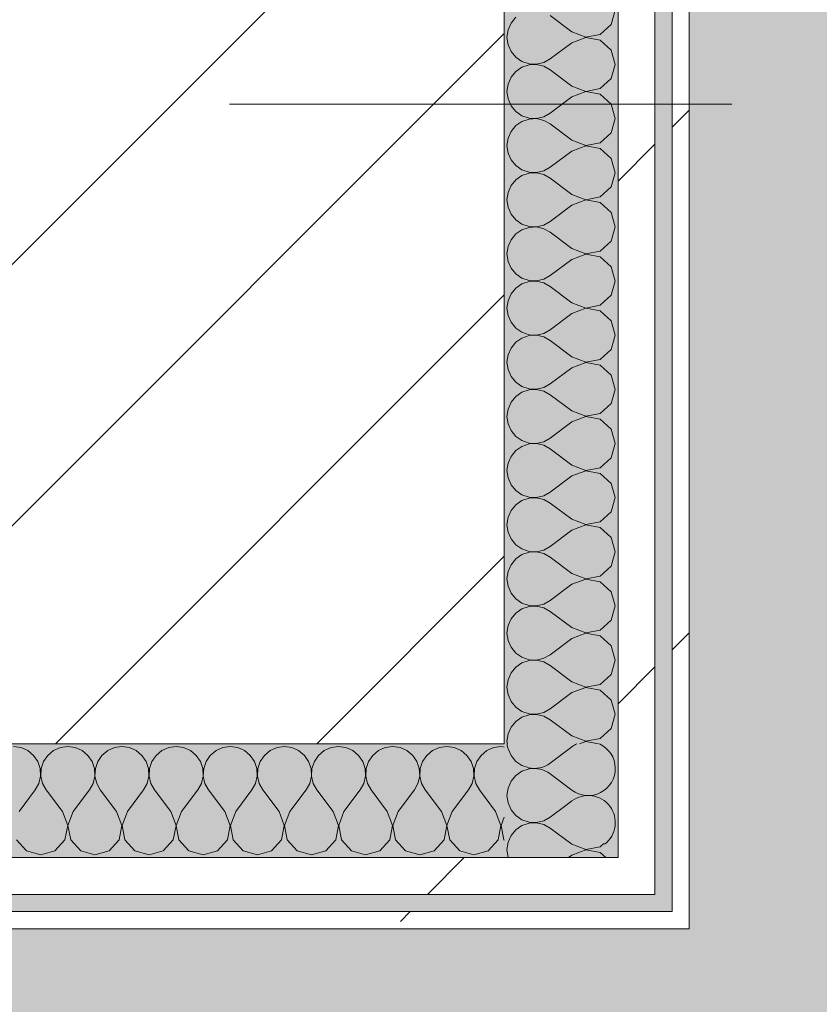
# Model space of a CAD drawing. Header units: millimetres. Extents: x -40968 to 13979, y -19284 to 4746.
# Tile 168 of 173: x -1788 to -1507, y -12531 to -12184. Entities that reach past the tile are written whole.
import ezdxf
from ezdxf.enums import TextEntityAlignment as Align

# ---------------------------------------------------------------- set-up
doc = ezdxf.new("R2010")
doc.units = ezdxf.units.MM
doc.header["$MEASUREMENT"] = 0
doc.linetypes.add('Wipeout_Contour', pattern=[1000, 0, -1000])
for name, color, linetype in [('10_ESTR_Pilars', 7, 'Continuous'), ('Nuevo_05_AUX_Treball', 7, 'Continuous'), ('Nuevo_08_E_Envans secs', 7, 'Continuous')]:
    doc.layers.add(name, color=color, linetype=linetype)
for name, color, linetype, lineweight in [('10_ESTR_Pilars_Pluma_Nº__20', 1, 'Continuous', 5), ('10_ESTR_Pilars_Pluma_Nº__28', 7, 'Continuous', 20), ('10_ESTR_Pilars_Pluma_Nº__42', 8, 'Continuous', 25), ('Nuevo_08_E_Envans secs_Pluma_Nº__1', 7, 'Continuous', 5), ('Nuevo_Sellos de Zona Archicad_Pluma_Nº__1', 7, 'Continuous', 5)]:
    doc.layers.add(name, color=color, linetype=linetype, lineweight=lineweight)
for name, color, linetype, lineweight, true_color in [('Nuevo_05_AUX_Treball_Pluma_Nº__3', 7, 'Continuous', 5, 0xa4a4a4), ('Nuevo_08_E_Envans secs_Pluma_Nº__102', 7, 'Continuous', 5, 0xcccccc), ('Nuevo_08_E_Envans secs_Pluma_Nº__171', 171, 'Continuous', 13, 0xaaaaff), ('Nuevo_08_E_Envans secs_Pluma_Nº__177', 7, 'Continuous', 15, 0xf7e046)]:
    doc.layers.add(name, color=color, linetype=linetype, lineweight=lineweight, true_color=true_color)
doc.styles.add('Estilo_Generado_1', font='txt')
pattern_1 = [(45, (0, 0), (-183.848, 183.848), [195, -65]), (45, (7e-14, 183.85), (-183.848, 183.848), [195, -65])]

# ---------------------------------------------------------------- blocks, each defined once
blk = doc.blocks.new('Planta 2_Passadís_5_1', base_point=(-1416.7, 3400.2))
at = {"layer": 'Nuevo_05_AUX_Treball', "linetype": 'Continuous', "lineweight": 0, "true_color": 0xe5e5e5}
blk.add_hatch(color=254, dxfattribs=at).paths.add_polyline_path([(-28277.4, 3863.45), (-28277.4, 2109.55), (-1619.32, 2109.55), (-1682.64, -12338.98), (-3637.99, -12338.98), (-3641.2, -17111.12), (363.89, -17130.66), (363.89, -11988.98), (6068.89, -11988.98), (6068.89, -9207.42), (358.89, -9207.42), (358.89, 2108.94), (7332.11, 2109.55), (7331.95, 3863.45)])
at = {"layer": 'Nuevo_05_AUX_Treball_Pluma_Nº__3', "color": 253, "linetype": 'Continuous', "lineweight": 5, "true_color": 0xa4a4a4, "flags": 128}
blk.add_lwpolyline([(-28277.4, 3863.45), (-28277.4, 2109.55), (-1619.32, 2109.55), (-1682.64, -12338.98), (-3637.99, -12338.98), (-3641.2, -17111.12), (363.89, -17130.66), (363.89, -11988.98), (6068.89, -11988.98), (6068.89, -9207.42), (358.89, -9207.42), (358.89, 2108.94), (7332.11, 2109.55), (7331.95, 3863.45)], close=True, dxfattribs=at)
at = {"layer": 'Nuevo_Sellos de Zona Archicad_Pluma_Nº__1', "color": 7, "lineweight": 5, "style": 'Estilo_Generado_1'}
for tag, p in [('ROOM_NAME', (-1416.7, 3342.05)), ('ROOM_NUMBER', (-1416.7, 3117.65)), ('ROOM_AREA', (-1416.7, 2890.28))]:
    blk.add_attdef(tag, text='', height=120, dxfattribs=at).set_placement(p, align=Align.TOP_LEFT)
blk = doc.blocks.new('*X378')
at = {"layer": 'Nuevo_08_E_Envans secs_Pluma_Nº__102', "color": 254, "linetype": 'Continuous', "lineweight": 5, "true_color": 0xcccccc}
for p, q in [((-1616.65, -12440.23), (-1616.58, -12440.7)), ((-1616.58, -12440.7), (-1615.52, -12443.1)), ((-1615.52, -12443.1), (-1613.84, -12445.13)), ((-1613.84, -12445.13), (-1611.68, -12446.61)), ((-1611.68, -12448.62), (-1613.84, -12450.11)), ((-1611.68, -12446.61), (-1609.53, -12447.34)), ((-1609.19, -12447.78), (-1611.68, -12448.62)), ((-1609.09, -12447.78), (-1609.19, -12447.78)), ((-1615.52, -12452.14), (-1616.58, -12454.54)), ((-1613.84, -12450.11), (-1615.52, -12452.14)), ((-1616.58, -12454.54), (-1616.94, -12457.14)), ((-1616.94, -12457.14), (-1616.58, -12459.75)), ((-1616.58, -12459.75), (-1615.52, -12462.15)), ((-1615.52, -12462.15), (-1613.84, -12464.17)), ((-1596.22, -12460.65), (-1601.7, -12464.76)), ((-1613.84, -12464.17), (-1611.68, -12465.66)), ((-1611.68, -12465.66), (-1609.19, -12466.5)), ((-1606.56, -12466.63), (-1604, -12466.03)), ((-1604, -12466.03), (-1601.7, -12464.76)), ((-1613.84, -12469.16), (-1615.52, -12471.18)), ((-1611.68, -12467.67), (-1613.84, -12469.16)), ((-1609.19, -12466.83), (-1611.68, -12467.67)), ((-1609.19, -12466.5), (-1606.56, -12466.63)), ((-1606.56, -12466.71), (-1609.19, -12466.83)), ((-1604, -12467.3), (-1606.56, -12466.71)), ((-1601.7, -12468.57), (-1604, -12467.3)), ((-1594.08, -12474.29), (-1601.7, -12468.57)), ((-1615.52, -12471.18), (-1616.58, -12473.59)), ((-1616.58, -12473.59), (-1616.94, -12476.19)), ((-1616.94, -12476.19), (-1616.58, -12478.79)), ((-1594.08, -12474.29), (-1589.23, -12476.15)), ((-1589.23, -12476.23), (-1594.08, -12478.1)), ((-1589.23, -12476.15), (-1584.11, -12475.19)), ((-1584.11, -12477.2), (-1589.23, -12476.23)), ((-1584.11, -12475.19), (-1582.84, -12474.03)), ((-1616.58, -12478.79), (-1616.5, -12478.98)), ((-1594.08, -12478.1), (-1595.26, -12478.98)), ((-1582.16, -12478.98), (-1584.11, -12477.2))]:
    blk.add_line(p, q, dxfattribs=at)
blk = doc.blocks.new('*X380')
at = {"layer": 'Nuevo_08_E_Envans secs_Pluma_Nº__102', "color": 254, "linetype": 'Continuous', "lineweight": 5, "true_color": 0xcccccc}
for p, q in [((-1594.08, -12440), (-1601.7, -12445.71)), ((-1594.08, -12455.24), (-1601.7, -12449.52)), ((-1594.08, -12459.05), (-1596.22, -12460.65))]:
    blk.add_line(p, q, dxfattribs=at)
for centre, start, end in [((-1607.42, -12438.1), 185.3062, 192.4806), ((-1588.37, -12447.62), 233.1301, 65.165), ((-1588.37, -12447.62), 114.835, 126.8699), ((-1607.42, -12438.1), 257.5194, 306.8699), ((-1607.42, -12457.14), 53.1301, 100.1798), ((-1588.37, -12466.67), 307.1776, 126.8699)]:
    blk.add_arc(centre, 9.52, start, end, dxfattribs=at)
blk = doc.blocks.new('*X381')
at = {"layer": 'Nuevo_08_E_Envans secs_Pluma_Nº__102', "color": 254, "linetype": 'Continuous', "lineweight": 5, "true_color": 0xcccccc}
for p, q in [((-1580.27, -12185.96), (-1578.85, -12180.95)), ((-1615.52, -12185.47), (-1616.58, -12187.87)), ((-1613.84, -12183.45), (-1615.52, -12185.47)), ((-1594.08, -12188.57), (-1601.7, -12182.86)), ((-1616.58, -12187.87), (-1616.94, -12190.48)), ((-1594.08, -12188.57), (-1589.23, -12190.44)), ((-1584.11, -12189.47), (-1580.27, -12185.96)), ((-1616.94, -12190.48), (-1616.58, -12193.08)), ((-1594.08, -12192.38), (-1601.7, -12198.1)), ((-1589.23, -12190.51), (-1594.08, -12192.38)), ((-1589.23, -12190.44), (-1584.11, -12189.47)), ((-1584.11, -12191.48), (-1589.23, -12190.51)), ((-1580.27, -12194.99), (-1584.11, -12191.48)), ((-1616.58, -12193.08), (-1615.52, -12195.48)), ((-1615.52, -12195.48), (-1613.84, -12197.51)), ((-1578.85, -12200), (-1580.27, -12194.99)), ((-1613.84, -12197.51), (-1611.68, -12198.99)), ((-1611.68, -12198.99), (-1609.19, -12199.83)), ((-1606.56, -12199.96), (-1604, -12199.37)), ((-1604, -12199.37), (-1601.7, -12198.1)), ((-1613.84, -12202.49), (-1615.52, -12204.52)), ((-1611.68, -12201.01), (-1613.84, -12202.49)), ((-1609.19, -12200.17), (-1611.68, -12201.01)), ((-1609.19, -12199.83), (-1606.56, -12199.96)), ((-1606.56, -12200.04), (-1609.19, -12200.17)), ((-1604, -12200.63), (-1606.56, -12200.04)), ((-1601.7, -12201.9), (-1604, -12200.63)), ((-1594.08, -12207.62), (-1601.7, -12201.9)), ((-1580.27, -12205.01), (-1578.85, -12200)), ((-1615.52, -12204.52), (-1616.58, -12206.92)), ((-1584.11, -12208.52), (-1580.27, -12205.01)), ((-1616.58, -12206.92), (-1616.94, -12209.52)), ((-1616.94, -12209.52), (-1616.58, -12212.13)), ((-1594.08, -12207.62), (-1589.23, -12209.49)), ((-1589.23, -12209.56), (-1594.08, -12211.43)), ((-1589.23, -12209.49), (-1584.11, -12208.52)), ((-1584.11, -12210.53), (-1589.23, -12209.56)), ((-1616.58, -12212.13), (-1615.52, -12214.53)), ((-1594.08, -12211.43), (-1601.7, -12217.14)), ((-1580.27, -12214.04), (-1584.11, -12210.53)), ((-1615.52, -12214.53), (-1613.84, -12216.55)), ((-1613.84, -12216.55), (-1611.68, -12218.04)), ((-1578.85, -12219.05), (-1580.27, -12214.04)), ((-1611.68, -12220.05), (-1613.84, -12221.54)), ((-1611.68, -12218.04), (-1609.19, -12218.88)), ((-1609.19, -12219.21), (-1611.68, -12220.05)), ((-1609.19, -12218.88), (-1606.56, -12219.01)), ((-1606.56, -12219.09), (-1609.19, -12219.21)), ((-1606.56, -12219.01), (-1604, -12218.41)), ((-1604, -12219.68), (-1606.56, -12219.09)), ((-1604, -12218.41), (-1601.7, -12217.14)), ((-1601.7, -12220.95), (-1604, -12219.68)), ((-1580.27, -12224.05), (-1578.85, -12219.05)), ((-1615.52, -12223.56), (-1616.58, -12225.97)), ((-1613.84, -12221.54), (-1615.52, -12223.56)), ((-1594.08, -12226.67), (-1601.7, -12220.95)), ((-1616.58, -12225.97), (-1616.94, -12228.57)), ((-1594.08, -12226.67), (-1589.23, -12228.53)), ((-1584.11, -12227.57), (-1580.27, -12224.05)), ((-1616.94, -12228.57), (-1616.58, -12231.17)), ((-1594.08, -12230.48), (-1601.7, -12236.19)), ((-1589.23, -12228.61), (-1594.08, -12230.48)), ((-1589.23, -12228.53), (-1584.11, -12227.57)), ((-1584.11, -12229.58), (-1589.23, -12228.61)), ((-1580.27, -12233.09), (-1584.11, -12229.58)), ((-1616.58, -12231.17), (-1615.52, -12233.58)), ((-1615.52, -12233.58), (-1613.84, -12235.6)), ((-1578.85, -12238.1), (-1580.27, -12233.09)), ((-1613.84, -12235.6), (-1611.68, -12237.09)), ((-1611.68, -12237.09), (-1609.19, -12237.93)), ((-1606.56, -12238.06), (-1604, -12237.46)), ((-1604, -12237.46), (-1601.7, -12236.19)), ((-1613.84, -12240.59), (-1615.52, -12242.61)), ((-1611.68, -12239.1), (-1613.84, -12240.59)), ((-1609.19, -12238.26), (-1611.68, -12239.1)), ((-1609.19, -12237.93), (-1606.56, -12238.06)), ((-1606.56, -12238.13), (-1609.19, -12238.26)), ((-1604, -12238.73), (-1606.56, -12238.13)), ((-1601.7, -12240), (-1604, -12238.73)), ((-1594.08, -12245.71), (-1601.7, -12240)), ((-1580.27, -12243.1), (-1578.85, -12238.1)), ((-1615.52, -12242.61), (-1616.58, -12245.02)), ((-1584.11, -12246.61), (-1580.27, -12243.1)), ((-1616.58, -12245.02), (-1616.94, -12247.62)), ((-1616.94, -12247.62), (-1616.58, -12250.22)), ((-1594.08, -12245.71), (-1589.23, -12247.58)), ((-1589.23, -12247.66), (-1594.08, -12249.52)), ((-1589.23, -12247.58), (-1584.11, -12246.61)), ((-1584.11, -12248.62), (-1589.23, -12247.66)), ((-1616.58, -12250.22), (-1615.52, -12252.63)), ((-1594.08, -12249.52), (-1601.7, -12255.24)), ((-1580.27, -12252.14), (-1584.11, -12248.62)), ((-1615.52, -12252.63), (-1613.84, -12254.65)), ((-1613.84, -12254.65), (-1611.68, -12256.14)), ((-1578.85, -12257.14), (-1580.27, -12252.14)), ((-1611.68, -12258.15), (-1613.84, -12259.64)), ((-1611.68, -12256.14), (-1609.19, -12256.98)), ((-1609.19, -12257.31), (-1611.68, -12258.15)), ((-1609.19, -12256.98), (-1606.56, -12257.1)), ((-1606.56, -12257.18), (-1609.19, -12257.31)), ((-1606.56, -12257.1), (-1604, -12256.51)), ((-1604, -12257.78), (-1606.56, -12257.18)), ((-1604, -12256.51), (-1601.7, -12255.24)), ((-1601.7, -12259.05), (-1604, -12257.78)), ((-1580.27, -12262.15), (-1578.85, -12257.14)), ((-1615.52, -12261.66), (-1616.58, -12264.06)), ((-1613.84, -12259.64), (-1615.52, -12261.66)), ((-1594.08, -12264.76), (-1601.7, -12259.05)), ((-1616.58, -12264.06), (-1616.94, -12266.67)), ((-1594.08, -12264.76), (-1589.23, -12266.63)), ((-1584.11, -12265.66), (-1580.27, -12262.15)), ((-1616.94, -12266.67), (-1616.58, -12269.27)), ((-1594.08, -12268.57), (-1601.7, -12274.29)), ((-1589.23, -12266.71), (-1594.08, -12268.57)), ((-1589.23, -12266.63), (-1584.11, -12265.66)), ((-1584.11, -12267.67), (-1589.23, -12266.71)), ((-1580.27, -12271.18), (-1584.11, -12267.67)), ((-1616.58, -12269.27), (-1615.52, -12271.67)), ((-1615.52, -12271.67), (-1613.84, -12273.7)), ((-1578.85, -12276.19), (-1580.27, -12271.18)), ((-1613.84, -12273.7), (-1611.68, -12275.19)), ((-1611.68, -12275.19), (-1609.19, -12276.02)), ((-1606.56, -12276.15), (-1604, -12275.56)), ((-1604, -12275.56), (-1601.7, -12274.29)), ((-1613.84, -12278.68), (-1615.52, -12280.71)), ((-1611.68, -12277.2), (-1613.84, -12278.68)), ((-1609.19, -12276.36), (-1611.68, -12277.2)), ((-1609.19, -12276.02), (-1606.56, -12276.15)), ((-1606.56, -12276.23), (-1609.19, -12276.36)), ((-1604, -12276.82), (-1606.56, -12276.23)), ((-1601.7, -12278.1), (-1604, -12276.82)), ((-1594.08, -12283.81), (-1601.7, -12278.1)), ((-1580.27, -12281.2), (-1578.85, -12276.19)), ((-1615.52, -12280.71), (-1616.58, -12283.11)), ((-1584.11, -12284.71), (-1580.27, -12281.2)), ((-1616.58, -12283.11), (-1616.94, -12285.71)), ((-1616.94, -12285.71), (-1616.58, -12288.32)), ((-1594.08, -12283.81), (-1589.23, -12285.68)), ((-1589.23, -12285.75), (-1594.08, -12287.62)), ((-1589.23, -12285.68), (-1584.11, -12284.71)), ((-1584.11, -12286.72), (-1589.23, -12285.75)), ((-1616.58, -12288.32), (-1615.52, -12290.72)), ((-1594.08, -12287.62), (-1601.7, -12293.33)), ((-1580.27, -12290.23), (-1584.11, -12286.72)), ((-1615.52, -12290.72), (-1613.84, -12292.74)), ((-1613.84, -12292.74), (-1611.68, -12294.23)), ((-1578.85, -12295.24), (-1580.27, -12290.23)), ((-1611.68, -12296.24), (-1613.84, -12297.73)), ((-1611.68, -12294.23), (-1609.19, -12295.07)), ((-1609.19, -12295.4), (-1611.68, -12296.24)), ((-1609.19, -12295.07), (-1606.56, -12295.2)), ((-1606.56, -12295.28), (-1609.19, -12295.4)), ((-1606.56, -12295.2), (-1604, -12294.6)), ((-1604, -12295.87), (-1606.56, -12295.28)), ((-1604, -12294.6), (-1601.7, -12293.33)), ((-1601.7, -12297.14), (-1604, -12295.87)), ((-1580.27, -12300.25), (-1578.85, -12295.24)), ((-1615.52, -12299.75), (-1616.58, -12302.16)), ((-1613.84, -12297.73), (-1615.52, -12299.75)), ((-1594.08, -12302.86), (-1601.7, -12297.14)), ((-1616.58, -12302.16), (-1616.94, -12304.76)), ((-1594.08, -12302.86), (-1589.23, -12304.72)), ((-1584.11, -12303.76), (-1580.27, -12300.25)), ((-1616.94, -12304.76), (-1616.58, -12307.36)), ((-1594.08, -12306.67), (-1601.7, -12312.38)), ((-1589.23, -12304.8), (-1594.08, -12306.67)), ((-1589.23, -12304.72), (-1584.11, -12303.76)), ((-1584.11, -12305.77), (-1589.23, -12304.8)), ((-1580.27, -12309.28), (-1584.11, -12305.77)), ((-1616.58, -12307.36), (-1615.52, -12309.77)), ((-1615.52, -12309.77), (-1613.84, -12311.79)), ((-1578.85, -12314.29), (-1580.27, -12309.28)), ((-1613.84, -12311.79), (-1611.68, -12313.28)), ((-1611.68, -12313.28), (-1609.19, -12314.12)), ((-1606.56, -12314.25), (-1604, -12313.65)), ((-1604, -12313.65), (-1601.7, -12312.38)), ((-1613.84, -12316.78), (-1615.52, -12318.8)), ((-1611.68, -12315.29), (-1613.84, -12316.78)), ((-1609.19, -12314.45), (-1611.68, -12315.29)), ((-1609.19, -12314.12), (-1606.56, -12314.25)), ((-1606.56, -12314.32), (-1609.19, -12314.45)), ((-1604, -12314.92), (-1606.56, -12314.32)), ((-1601.7, -12316.19), (-1604, -12314.92)), ((-1594.08, -12321.9), (-1601.7, -12316.19)), ((-1580.27, -12319.29), (-1578.85, -12314.29)), ((-1615.52, -12318.8), (-1616.58, -12321.21)), ((-1584.11, -12322.8), (-1580.27, -12319.29)), ((-1616.58, -12321.21), (-1616.94, -12323.81)), ((-1616.94, -12323.81), (-1616.58, -12326.41)), ((-1594.08, -12321.9), (-1589.23, -12323.77)), ((-1589.23, -12323.85), (-1594.08, -12325.71)), ((-1589.23, -12323.77), (-1584.11, -12322.8)), ((-1584.11, -12324.81), (-1589.23, -12323.85)), ((-1616.58, -12326.41), (-1615.52, -12328.82)), ((-1594.08, -12325.71), (-1601.7, -12331.43)), ((-1580.27, -12328.33), (-1584.11, -12324.81)), ((-1615.52, -12328.82), (-1613.84, -12330.84)), ((-1613.84, -12330.84), (-1611.68, -12332.33)), ((-1578.85, -12333.33), (-1580.27, -12328.33)), ((-1611.68, -12334.34), (-1613.84, -12335.83)), ((-1611.68, -12332.33), (-1609.19, -12333.17)), ((-1609.19, -12333.5), (-1611.68, -12334.34)), ((-1609.19, -12333.17), (-1606.56, -12333.29)), ((-1606.56, -12333.37), (-1609.19, -12333.5)), ((-1606.56, -12333.29), (-1604, -12332.7)), ((-1604, -12333.97), (-1606.56, -12333.37)), ((-1604, -12332.7), (-1601.7, -12331.43)), ((-1601.7, -12335.24), (-1604, -12333.97)), ((-1580.27, -12338.34), (-1578.85, -12333.33)), ((-1615.52, -12337.85), (-1616.58, -12340.25)), ((-1613.84, -12335.83), (-1615.52, -12337.85)), ((-1594.08, -12340.95), (-1601.7, -12335.24)), ((-1616.58, -12340.25), (-1616.94, -12342.86)), ((-1594.08, -12340.95), (-1589.23, -12342.82)), ((-1584.11, -12341.85), (-1580.27, -12338.34)), ((-1616.94, -12342.86), (-1616.58, -12345.46)), ((-1594.08, -12344.76), (-1601.7, -12350.48)), ((-1589.23, -12342.9), (-1594.08, -12344.76)), ((-1589.23, -12342.82), (-1584.11, -12341.85)), ((-1584.11, -12343.86), (-1589.23, -12342.9)), ((-1580.27, -12347.37), (-1584.11, -12343.86)), ((-1616.58, -12345.46), (-1615.52, -12347.86)), ((-1615.52, -12347.86), (-1613.84, -12349.89)), ((-1578.85, -12352.38), (-1580.27, -12347.37)), ((-1613.84, -12349.89), (-1611.68, -12351.38)), ((-1611.68, -12351.38), (-1609.19, -12352.22)), ((-1606.56, -12352.34), (-1604, -12351.75)), ((-1604, -12351.75), (-1601.7, -12350.48)), ((-1613.84, -12354.87), (-1615.52, -12356.9)), ((-1611.68, -12353.39), (-1613.84, -12354.87)), ((-1609.19, -12352.55), (-1611.68, -12353.39)), ((-1609.19, -12352.22), (-1606.56, -12352.34)), ((-1606.56, -12352.42), (-1609.19, -12352.55)), ((-1604, -12353.01), (-1606.56, -12352.42)), ((-1601.7, -12354.29), (-1604, -12353.01)), ((-1594.08, -12360), (-1601.7, -12354.29)), ((-1580.27, -12357.39), (-1578.85, -12352.38)), ((-1615.52, -12356.9), (-1616.58, -12359.3)), ((-1584.11, -12360.9), (-1580.27, -12357.39)), ((-1616.58, -12359.3), (-1616.94, -12361.9)), ((-1616.94, -12361.9), (-1616.58, -12364.51)), ((-1594.08, -12360), (-1589.23, -12361.87)), ((-1589.23, -12361.94), (-1594.08, -12363.81)), ((-1589.23, -12361.87), (-1584.11, -12360.9)), ((-1584.11, -12362.91), (-1589.23, -12361.94)), ((-1616.58, -12364.51), (-1615.52, -12366.91)), ((-1594.08, -12363.81), (-1601.7, -12369.52)), ((-1580.27, -12366.42), (-1584.11, -12362.91)), ((-1615.52, -12366.91), (-1613.84, -12368.94)), ((-1613.84, -12368.94), (-1611.68, -12370.42)), ((-1578.85, -12371.43), (-1580.27, -12366.42)), ((-1611.68, -12372.43), (-1613.84, -12373.92)), ((-1611.68, -12370.42), (-1609.19, -12371.26)), ((-1609.19, -12371.59), (-1611.68, -12372.43)), ((-1609.19, -12371.26), (-1606.56, -12371.39)), ((-1606.56, -12371.47), (-1609.19, -12371.59)), ((-1606.56, -12371.39), (-1604, -12370.8)), ((-1604, -12372.06), (-1606.56, -12371.47)), ((-1604, -12370.8), (-1601.7, -12369.52)), ((-1601.7, -12373.33), (-1604, -12372.06)), ((-1580.27, -12376.44), (-1578.85, -12371.43)), ((-1615.52, -12375.95), (-1616.58, -12378.35)), ((-1613.84, -12373.92), (-1615.52, -12375.95)), ((-1594.08, -12379.05), (-1601.7, -12373.33)), ((-1616.58, -12378.35), (-1616.94, -12380.95)), ((-1594.08, -12379.05), (-1589.23, -12380.91)), ((-1584.11, -12379.95), (-1580.27, -12376.44)), ((-1616.94, -12380.95), (-1616.58, -12383.55)), ((-1594.08, -12382.86), (-1601.7, -12388.57)), ((-1589.23, -12380.99), (-1594.08, -12382.86)), ((-1589.23, -12380.91), (-1584.11, -12379.95)), ((-1584.11, -12381.96), (-1589.23, -12380.99)), ((-1580.27, -12385.47), (-1584.11, -12381.96)), ((-1616.58, -12383.55), (-1615.52, -12385.96)), ((-1615.52, -12385.96), (-1613.84, -12387.98)), ((-1578.85, -12390.48), (-1580.27, -12385.47)), ((-1613.84, -12387.98), (-1611.68, -12389.47)), ((-1611.68, -12389.47), (-1609.19, -12390.31)), ((-1606.56, -12390.44), (-1604, -12389.84)), ((-1604, -12389.84), (-1601.7, -12388.57)), ((-1613.84, -12392.97), (-1615.52, -12394.99)), ((-1611.68, -12391.48), (-1613.84, -12392.97)), ((-1609.19, -12390.64), (-1611.68, -12391.48)), ((-1609.19, -12390.31), (-1606.56, -12390.44)), ((-1606.56, -12390.51), (-1609.19, -12390.64)), ((-1604, -12391.11), (-1606.56, -12390.51)), ((-1601.7, -12392.38), (-1604, -12391.11)), ((-1594.08, -12398.1), (-1601.7, -12392.38)), ((-1580.27, -12395.48), (-1578.85, -12390.48)), ((-1615.52, -12394.99), (-1616.58, -12397.4)), ((-1584.11, -12398.99), (-1580.27, -12395.48)), ((-1616.58, -12397.4), (-1616.94, -12400)), ((-1616.94, -12400), (-1616.58, -12402.6)), ((-1594.08, -12398.1), (-1589.23, -12399.96)), ((-1589.23, -12400.04), (-1594.08, -12401.9)), ((-1589.23, -12399.96), (-1584.11, -12398.99)), ((-1584.11, -12401.01), (-1589.23, -12400.04)), ((-1616.58, -12402.6), (-1615.52, -12405.01)), ((-1594.08, -12401.9), (-1601.7, -12407.62)), ((-1580.27, -12404.52), (-1584.11, -12401.01)), ((-1615.52, -12405.01), (-1613.84, -12407.03)), ((-1613.84, -12407.03), (-1611.68, -12408.52)), ((-1578.85, -12409.52), (-1580.27, -12404.52)), ((-1611.68, -12410.53), (-1613.84, -12412.02)), ((-1611.68, -12408.52), (-1609.19, -12409.36)), ((-1609.19, -12409.69), (-1611.68, -12410.53)), ((-1609.19, -12409.36), (-1606.56, -12409.49)), ((-1606.56, -12409.56), (-1609.19, -12409.69)), ((-1606.56, -12409.49), (-1604, -12408.89)), ((-1604, -12410.16), (-1606.56, -12409.56)), ((-1604, -12408.89), (-1601.7, -12407.62)), ((-1601.7, -12411.43), (-1604, -12410.16)), ((-1580.27, -12414.53), (-1578.85, -12409.52)), ((-1615.52, -12414.04), (-1616.58, -12416.45)), ((-1613.84, -12412.02), (-1615.52, -12414.04)), ((-1594.08, -12417.14), (-1601.7, -12411.43)), ((-1616.58, -12416.45), (-1616.94, -12419.05)), ((-1594.08, -12417.14), (-1589.23, -12419.01)), ((-1584.11, -12418.04), (-1580.27, -12414.53)), ((-1616.94, -12419.05), (-1616.58, -12421.65)), ((-1594.08, -12420.95), (-1601.7, -12426.67)), ((-1589.23, -12419.09), (-1594.08, -12420.95)), ((-1589.23, -12419.01), (-1584.11, -12418.04)), ((-1584.11, -12420.05), (-1589.23, -12419.09)), ((-1580.27, -12423.56), (-1584.11, -12420.05)), ((-1616.58, -12421.65), (-1615.52, -12424.05)), ((-1615.52, -12424.05), (-1613.84, -12426.08)), ((-1578.85, -12428.57), (-1580.27, -12423.56)), ((-1613.84, -12426.08), (-1611.68, -12427.57)), ((-1611.68, -12427.57), (-1609.19, -12428.41)), ((-1606.56, -12428.53), (-1604, -12427.94)), ((-1604, -12427.94), (-1601.7, -12426.67)), ((-1613.84, -12431.06), (-1615.52, -12433.09)), ((-1611.68, -12429.58), (-1613.84, -12431.06)), ((-1609.19, -12428.74), (-1611.68, -12429.58)), ((-1609.19, -12428.41), (-1606.56, -12428.53)), ((-1606.56, -12428.61), (-1609.19, -12428.74)), ((-1604, -12429.2), (-1606.56, -12428.61)), ((-1601.7, -12430.48), (-1604, -12429.2)), ((-1594.08, -12436.19), (-1601.7, -12430.48)), ((-1580.27, -12433.58), (-1578.85, -12428.57)), ((-1615.52, -12433.09), (-1616.58, -12435.49)), ((-1584.11, -12437.09), (-1580.27, -12433.58)), ((-1616.58, -12435.49), (-1616.94, -12438.1)), ((-1616.94, -12438.1), (-1616.82, -12438.98)), ((-1594.08, -12436.19), (-1589.23, -12438.06)), ((-1589.23, -12438.13), (-1591.42, -12438.98)), ((-1589.23, -12438.06), (-1584.11, -12437.09)), ((-1584.77, -12438.98), (-1589.23, -12438.13))]:
    blk.add_line(p, q, dxfattribs=at)
blk = doc.blocks.new('Muro_124_1', base_point=(-1552.89, -12503.98))
at = {"layer": 'Nuevo_08_E_Envans secs', "color": 7, "lineweight": 20}
blk.add_blockref('*X378', (0, 0), dxfattribs=at)
at = {"color": 254, "linetype": 'Wipeout_Contour', "lineweight": 0, "ltscale": 37759.620685}
blk.add_wipeout([(-1577.89, -12491.98), (-1564.89, -12491.98), (-1577.89, -12478.98)], dxfattribs=at).dxf.layer = 'Nuevo_08_E_Envans secs'
at = {"color": 254, "linetype": 'Wipeout_Contour', "lineweight": 0, "ltscale": 37796.069009}
blk.add_wipeout([(-1558.89, -12503.98), (-1552.89, -12503.98), (-1558.89, -12497.98)], dxfattribs=at).dxf.layer = 'Nuevo_08_E_Envans secs'
at = {"layer": 'Nuevo_08_E_Envans secs_Pluma_Nº__171', "linetype": 'Continuous', "lineweight": 13, "true_color": 0xaaaaff}
h = blk.add_hatch(dxfattribs=at)
h.set_pattern_fill('Panellat_HPL_0001', color=161, style=0, pattern_type=2)
h.set_pattern_definition(pattern_1)
h.paths.add_polyline_path([(-1558.89, -12503.98), (-1552.89, -12503.98), (-1558.89, -12497.98)])
at = {"layer": 'Nuevo_08_E_Envans secs_Pluma_Nº__177', "linetype": 'Continuous', "lineweight": 15, "true_color": 0xf7e046}
h = blk.add_hatch(dxfattribs=at)
h.set_pattern_fill('Panellat_HPL_0001', color=53, style=0, pattern_type=2)
h.set_pattern_definition(pattern_1)
h.paths.add_polyline_path([(-1577.89, -12491.98), (-1564.89, -12491.98), (-1577.89, -12478.98)])
at = {"color": 254, "linetype": 'Wipeout_Contour', "lineweight": 0, "ltscale": 37744.231797}
blk.add_wipeout([(-1577.89, -12478.98), (-1564.89, -12491.98), (-1564.89, -12478.98)], dxfattribs=at).dxf.layer = 'Nuevo_08_E_Envans secs'
at = {"color": 254, "linetype": 'Wipeout_Contour', "lineweight": 0, "ltscale": 37788.50506}
blk.add_wipeout([(-1552.89, -12497.98), (-1558.89, -12497.98), (-1552.89, -12503.98)], dxfattribs=at).dxf.layer = 'Nuevo_08_E_Envans secs'
at = {"layer": 'Nuevo_08_E_Envans secs_Pluma_Nº__171', "linetype": 'Continuous', "lineweight": 13, "true_color": 0xaaaaff}
h = blk.add_hatch(dxfattribs=at)
h.set_pattern_fill('Panellat_HPL_0001', color=161, style=0, pattern_type=2)
h.set_pattern_definition(pattern_1)
h.paths.add_polyline_path([(-1552.89, -12497.98), (-1558.89, -12497.98), (-1552.89, -12503.98)])
at = {"layer": 'Nuevo_08_E_Envans secs_Pluma_Nº__177', "linetype": 'Continuous', "lineweight": 15, "true_color": 0xf7e046}
h = blk.add_hatch(dxfattribs=at)
h.set_pattern_fill('Panellat_HPL_0001', color=53, style=0, pattern_type=2)
h.set_pattern_definition(pattern_1)
h.paths.add_polyline_path([(-1577.89, -12478.98), (-1564.89, -12491.98), (-1564.89, -12478.98)])
at = {"layer": 'Nuevo_08_E_Envans secs_Pluma_Nº__1', "color": 7, "linetype": 'Continuous', "lineweight": 5}
blk.add_line((-1577.89, -12491.98), (-1564.89, -12491.98), dxfattribs=at)
at = {"layer": 'Nuevo_08_E_Envans secs_Pluma_Nº__1', "color": 7, "linetype": 'Continuous', "lineweight": 5, "flags": 128}
blk.add_lwpolyline([(-1552.89, -12503.98), (-1558.89, -12503.98)], dxfattribs=at)
at = {"color": 254, "linetype": 'Wipeout_Contour', "lineweight": 0, "ltscale": 49250.909001}
blk.add_wipeout([(-1552.89, -11929.97), (-1558.89, -11929.97), (-1558.89, -12497.98), (-1552.89, -12497.98)], dxfattribs=at).dxf.layer = 'Nuevo_08_E_Envans secs'
at = {"color": 254, "linetype": 'Wipeout_Contour', "lineweight": 0, "ltscale": 49258.764095}
blk.add_wipeout([(-1577.89, -11948.97), (-1577.89, -12478.98), (-1564.89, -12478.98), (-1564.89, -11948.97)], dxfattribs=at).dxf.layer = 'Nuevo_08_E_Envans secs'
at = {"layer": 'Nuevo_08_E_Envans secs_Pluma_Nº__171', "linetype": 'Continuous', "lineweight": 13, "true_color": 0xaaaaff}
h = blk.add_hatch(dxfattribs=at)
h.set_pattern_fill('Panellat_HPL_0001', color=161, style=0, pattern_type=2)
h.set_pattern_definition(pattern_1)
h.paths.add_polyline_path([(-1552.89, -11929.97), (-1558.89, -11929.97), (-1558.89, -12497.98), (-1552.89, -12497.98)])
at = {"layer": 'Nuevo_08_E_Envans secs_Pluma_Nº__177', "linetype": 'Continuous', "lineweight": 15, "true_color": 0xf7e046}
h = blk.add_hatch(dxfattribs=at)
h.set_pattern_fill('Panellat_HPL_0001', color=53, style=0, pattern_type=2)
h.set_pattern_definition(pattern_1)
h.paths.add_polyline_path([(-1577.89, -11948.97), (-1577.89, -12478.98), (-1564.89, -12478.98), (-1564.89, -11948.97)])
at = {"layer": 'Nuevo_08_E_Envans secs_Pluma_Nº__1', "color": 7, "linetype": 'Continuous', "lineweight": 5}
for p, q in [((-1558.89, -12491.98), (-1558.89, -11935.97)), ((-1564.89, -12478.98), (-1564.89, -11948.97)), ((-1577.89, -12438.98), (-1577.89, -11988.97)), ((-1577.89, -12478.98), (-1577.89, -12438.98)), ((-1617.89, -12478.98), (-1577.89, -12478.98)), ((-1564.89, -12491.98), (-1564.89, -12478.98)), ((-1558.89, -12497.98), (-1558.89, -12491.98)), ((-1564.89, -12497.98), (-1558.89, -12497.98))]:
    blk.add_line(p, q, dxfattribs=at)
at = {"layer": 'Nuevo_08_E_Envans secs_Pluma_Nº__1', "color": 7, "linetype": 'Continuous', "lineweight": 5, "flags": 128}
blk.add_lwpolyline([(-1552.89, -12503.98), (-1552.89, -11923.97)], dxfattribs=at)
at = {"layer": 'Nuevo_08_E_Envans secs', "color": 7, "lineweight": 20}
for name in ['*X381', '*X380']:
    blk.add_blockref(name, (0, 0), dxfattribs=at)
blk = doc.blocks.new('*X389')
at = {"layer": 'Nuevo_08_E_Envans secs_Pluma_Nº__102', "color": 254, "linetype": 'Continuous', "lineweight": 5, "true_color": 0xcccccc}
for p, q in [((-1787.87, -12440.29), (-1790.48, -12439.93)), ((-1785.47, -12441.35), (-1787.87, -12440.29)), ((-1783.45, -12443.03), (-1785.47, -12441.35)), ((-1776.44, -12441.35), (-1778.46, -12443.03)), ((-1774.03, -12440.29), (-1776.44, -12441.35)), ((-1771.43, -12439.93), (-1774.03, -12440.29)), ((-1768.83, -12440.29), (-1771.43, -12439.93)), ((-1766.42, -12441.35), (-1768.83, -12440.29)), ((-1764.4, -12443.03), (-1766.42, -12441.35)), ((-1757.39, -12441.35), (-1759.41, -12443.03)), ((-1754.98, -12440.29), (-1757.39, -12441.35)), ((-1752.38, -12439.93), (-1754.98, -12440.29)), ((-1749.78, -12440.29), (-1752.38, -12439.93)), ((-1747.37, -12441.35), (-1749.78, -12440.29)), ((-1745.35, -12443.03), (-1747.37, -12441.35)), ((-1738.34, -12441.35), (-1740.36, -12443.03)), ((-1735.94, -12440.29), (-1738.34, -12441.35)), ((-1733.33, -12439.93), (-1735.94, -12440.29)), ((-1730.73, -12440.29), (-1733.33, -12439.93)), ((-1728.33, -12441.35), (-1730.73, -12440.29)), ((-1726.3, -12443.03), (-1728.33, -12441.35)), ((-1719.29, -12441.35), (-1721.32, -12443.03)), ((-1716.89, -12440.29), (-1719.29, -12441.35)), ((-1714.29, -12439.93), (-1716.89, -12440.29)), ((-1711.68, -12440.29), (-1714.29, -12439.93)), ((-1709.28, -12441.35), (-1711.68, -12440.29)), ((-1707.26, -12443.03), (-1709.28, -12441.35)), ((-1700.25, -12441.35), (-1702.27, -12443.03)), ((-1697.84, -12440.29), (-1700.25, -12441.35)), ((-1695.24, -12439.93), (-1697.84, -12440.29)), ((-1692.64, -12440.29), (-1695.24, -12439.93)), ((-1690.23, -12441.35), (-1692.64, -12440.29)), ((-1688.21, -12443.03), (-1690.23, -12441.35)), ((-1681.2, -12441.35), (-1683.22, -12443.03)), ((-1678.79, -12440.29), (-1681.2, -12441.35)), ((-1676.19, -12439.93), (-1678.79, -12440.29)), ((-1673.59, -12440.29), (-1676.19, -12439.93)), ((-1671.18, -12441.35), (-1673.59, -12440.29)), ((-1669.16, -12443.03), (-1671.18, -12441.35)), ((-1662.15, -12441.35), (-1664.17, -12443.03)), ((-1659.75, -12440.29), (-1662.15, -12441.35)), ((-1657.14, -12439.93), (-1659.75, -12440.29)), ((-1654.54, -12440.29), (-1657.14, -12439.93)), ((-1652.14, -12441.35), (-1654.54, -12440.29)), ((-1650.11, -12443.03), (-1652.14, -12441.35)), ((-1643.1, -12441.35), (-1645.13, -12443.03)), ((-1640.7, -12440.29), (-1643.1, -12441.35)), ((-1638.1, -12439.93), (-1640.7, -12440.29)), ((-1635.49, -12440.29), (-1638.1, -12439.93)), ((-1633.09, -12441.35), (-1635.49, -12440.29)), ((-1631.06, -12443.03), (-1633.09, -12441.35)), ((-1624.05, -12441.35), (-1626.08, -12443.03)), ((-1621.65, -12440.29), (-1624.05, -12441.35)), ((-1619.05, -12439.93), (-1621.65, -12440.29)), ((-1617.89, -12440.09), (-1619.05, -12439.93)), ((-1781.96, -12445.19), (-1783.45, -12443.03)), ((-1781.12, -12447.68), (-1781.96, -12445.19)), ((-1779.95, -12445.19), (-1780.79, -12447.68)), ((-1778.46, -12443.03), (-1779.95, -12445.19)), ((-1762.91, -12445.19), (-1764.4, -12443.03)), ((-1762.07, -12447.68), (-1762.91, -12445.19)), ((-1760.9, -12445.19), (-1761.74, -12447.68)), ((-1759.41, -12443.03), (-1760.9, -12445.19)), ((-1743.86, -12445.19), (-1745.35, -12443.03)), ((-1743.02, -12447.68), (-1743.86, -12445.19)), ((-1741.85, -12445.19), (-1742.69, -12447.68)), ((-1740.36, -12443.03), (-1741.85, -12445.19)), ((-1724.81, -12445.19), (-1726.3, -12443.03)), ((-1723.98, -12447.68), (-1724.81, -12445.19)), ((-1722.8, -12445.19), (-1723.64, -12447.68)), ((-1721.32, -12443.03), (-1722.8, -12445.19)), ((-1705.77, -12445.19), (-1707.26, -12443.03)), ((-1704.93, -12447.68), (-1705.77, -12445.19)), ((-1703.76, -12445.19), (-1704.6, -12447.68)), ((-1702.27, -12443.03), (-1703.76, -12445.19)), ((-1686.72, -12445.19), (-1688.21, -12443.03)), ((-1685.88, -12447.68), (-1686.72, -12445.19)), ((-1684.71, -12445.19), (-1685.55, -12447.68)), ((-1683.22, -12443.03), (-1684.71, -12445.19)), ((-1667.67, -12445.19), (-1669.16, -12443.03)), ((-1666.83, -12447.68), (-1667.67, -12445.19)), ((-1665.66, -12445.19), (-1666.5, -12447.68)), ((-1664.17, -12443.03), (-1665.66, -12445.19)), ((-1648.62, -12445.19), (-1650.11, -12443.03)), ((-1647.78, -12447.68), (-1648.62, -12445.19)), ((-1646.61, -12445.19), (-1647.45, -12447.68)), ((-1645.13, -12443.03), (-1646.61, -12445.19)), ((-1629.58, -12445.19), (-1631.06, -12443.03)), ((-1628.74, -12447.68), (-1629.58, -12445.19)), ((-1627.57, -12445.19), (-1628.41, -12447.68)), ((-1626.08, -12443.03), (-1627.57, -12445.19)), ((-1780.99, -12450.31), (-1781.12, -12447.68)), ((-1780.79, -12447.68), (-1780.91, -12450.31)), ((-1761.94, -12450.31), (-1762.07, -12447.68)), ((-1761.74, -12447.68), (-1761.87, -12450.31)), ((-1742.9, -12450.31), (-1743.02, -12447.68)), ((-1742.69, -12447.68), (-1742.82, -12450.31)), ((-1723.85, -12450.31), (-1723.98, -12447.68)), ((-1723.64, -12447.68), (-1723.77, -12450.31)), ((-1704.8, -12450.31), (-1704.93, -12447.68)), ((-1704.6, -12447.68), (-1704.72, -12450.31)), ((-1685.75, -12450.31), (-1685.88, -12447.68)), ((-1685.55, -12447.68), (-1685.68, -12450.31)), ((-1666.71, -12450.31), (-1666.83, -12447.68)), ((-1666.5, -12447.68), (-1666.63, -12450.31)), ((-1647.66, -12450.31), (-1647.78, -12447.68)), ((-1647.45, -12447.68), (-1647.58, -12450.31)), ((-1628.61, -12450.31), (-1628.74, -12447.68)), ((-1628.41, -12447.68), (-1628.53, -12450.31)), ((-1781.59, -12452.87), (-1780.99, -12450.31)), ((-1780.91, -12450.31), (-1780.32, -12452.87)), ((-1762.54, -12452.87), (-1761.94, -12450.31)), ((-1761.87, -12450.31), (-1761.27, -12452.87)), ((-1743.49, -12452.87), (-1742.9, -12450.31)), ((-1742.82, -12450.31), (-1742.22, -12452.87)), ((-1724.44, -12452.87), (-1723.85, -12450.31)), ((-1723.77, -12450.31), (-1723.18, -12452.87)), ((-1705.4, -12452.87), (-1704.8, -12450.31)), ((-1704.72, -12450.31), (-1704.13, -12452.87)), ((-1686.35, -12452.87), (-1685.75, -12450.31)), ((-1685.68, -12450.31), (-1685.08, -12452.87)), ((-1667.3, -12452.87), (-1666.71, -12450.31)), ((-1666.63, -12450.31), (-1666.03, -12452.87)), ((-1648.25, -12452.87), (-1647.66, -12450.31)), ((-1647.58, -12450.31), (-1646.99, -12452.87)), ((-1629.2, -12452.87), (-1628.61, -12450.31)), ((-1628.53, -12450.31), (-1627.94, -12452.87)), ((-1788.57, -12462.79), (-1782.86, -12455.17)), ((-1782.86, -12455.17), (-1781.59, -12452.87)), ((-1780.32, -12452.87), (-1779.05, -12455.17)), ((-1773.33, -12462.79), (-1779.05, -12455.17)), ((-1769.52, -12462.79), (-1763.81, -12455.17)), ((-1763.81, -12455.17), (-1762.54, -12452.87)), ((-1761.27, -12452.87), (-1760, -12455.17)), ((-1754.29, -12462.79), (-1760, -12455.17)), ((-1750.48, -12462.79), (-1744.76, -12455.17)), ((-1744.76, -12455.17), (-1743.49, -12452.87)), ((-1742.22, -12452.87), (-1740.95, -12455.17)), ((-1735.24, -12462.79), (-1740.95, -12455.17)), ((-1731.43, -12462.79), (-1725.71, -12455.17)), ((-1725.71, -12455.17), (-1724.44, -12452.87)), ((-1723.18, -12452.87), (-1721.9, -12455.17)), ((-1716.19, -12462.79), (-1721.9, -12455.17)), ((-1712.38, -12462.79), (-1706.67, -12455.17)), ((-1706.67, -12455.17), (-1705.4, -12452.87)), ((-1704.13, -12452.87), (-1702.86, -12455.17)), ((-1697.14, -12462.79), (-1702.86, -12455.17)), ((-1693.33, -12462.79), (-1687.62, -12455.17)), ((-1687.62, -12455.17), (-1686.35, -12452.87)), ((-1685.08, -12452.87), (-1683.81, -12455.17)), ((-1678.1, -12462.79), (-1683.81, -12455.17)), ((-1674.29, -12462.79), (-1668.57, -12455.17)), ((-1668.57, -12455.17), (-1667.3, -12452.87)), ((-1666.03, -12452.87), (-1664.76, -12455.17)), ((-1659.05, -12462.79), (-1664.76, -12455.17)), ((-1655.24, -12462.79), (-1649.52, -12455.17)), ((-1649.52, -12455.17), (-1648.25, -12452.87)), ((-1646.99, -12452.87), (-1645.71, -12455.17)), ((-1640, -12462.79), (-1645.71, -12455.17)), ((-1636.19, -12462.79), (-1630.48, -12455.17)), ((-1630.48, -12455.17), (-1629.2, -12452.87)), ((-1627.94, -12452.87), (-1626.67, -12455.17)), ((-1620.95, -12462.79), (-1626.67, -12455.17)), ((-1771.47, -12467.64), (-1773.33, -12462.79)), ((-1769.52, -12462.79), (-1771.39, -12467.64)), ((-1752.42, -12467.64), (-1754.29, -12462.79)), ((-1750.48, -12462.79), (-1752.34, -12467.64)), ((-1733.37, -12467.64), (-1735.24, -12462.79)), ((-1731.43, -12462.79), (-1733.29, -12467.64)), ((-1714.32, -12467.64), (-1716.19, -12462.79)), ((-1712.38, -12462.79), (-1714.25, -12467.64)), ((-1695.28, -12467.64), (-1697.14, -12462.79)), ((-1693.33, -12462.79), (-1695.2, -12467.64)), ((-1676.23, -12467.64), (-1678.1, -12462.79)), ((-1674.29, -12462.79), (-1676.15, -12467.64)), ((-1657.18, -12467.64), (-1659.05, -12462.79)), ((-1655.24, -12462.79), (-1657.1, -12467.64)), ((-1638.13, -12467.64), (-1640, -12462.79)), ((-1636.19, -12462.79), (-1638.06, -12467.64)), ((-1619.09, -12467.64), (-1620.95, -12462.79)), ((-1617.89, -12464.74), (-1619.01, -12467.64)), ((-1772.43, -12472.76), (-1771.47, -12467.64)), ((-1771.39, -12467.64), (-1770.42, -12472.76)), ((-1753.39, -12472.76), (-1752.42, -12467.64)), ((-1752.34, -12467.64), (-1751.38, -12472.76)), ((-1734.34, -12472.76), (-1733.37, -12467.64)), ((-1733.29, -12467.64), (-1732.33, -12472.76)), ((-1715.29, -12472.76), (-1714.32, -12467.64)), ((-1714.25, -12467.64), (-1713.28, -12472.76)), ((-1696.24, -12472.76), (-1695.28, -12467.64)), ((-1695.2, -12467.64), (-1694.23, -12472.76)), ((-1677.2, -12472.76), (-1676.23, -12467.64)), ((-1676.15, -12467.64), (-1675.19, -12472.76)), ((-1658.15, -12472.76), (-1657.18, -12467.64)), ((-1657.1, -12467.64), (-1656.14, -12472.76)), ((-1639.1, -12472.76), (-1638.13, -12467.64)), ((-1638.06, -12467.64), (-1637.09, -12472.76)), ((-1620.05, -12472.76), (-1619.09, -12467.64)), ((-1619.01, -12467.64), (-1618.04, -12472.76)), ((-1789.47, -12472.76), (-1785.96, -12476.6)), ((-1775.95, -12476.6), (-1772.43, -12472.76)), ((-1770.42, -12472.76), (-1766.91, -12476.6)), ((-1756.9, -12476.6), (-1753.39, -12472.76)), ((-1751.38, -12472.76), (-1747.86, -12476.6)), ((-1737.85, -12476.6), (-1734.34, -12472.76)), ((-1732.33, -12472.76), (-1728.82, -12476.6)), ((-1718.8, -12476.6), (-1715.29, -12472.76)), ((-1713.28, -12472.76), (-1709.77, -12476.6)), ((-1699.75, -12476.6), (-1696.24, -12472.76)), ((-1694.23, -12472.76), (-1690.72, -12476.6)), ((-1680.71, -12476.6), (-1677.2, -12472.76)), ((-1675.19, -12472.76), (-1671.67, -12476.6)), ((-1661.66, -12476.6), (-1658.15, -12472.76)), ((-1656.14, -12472.76), (-1652.63, -12476.6)), ((-1642.61, -12476.6), (-1639.1, -12472.76)), ((-1637.09, -12472.76), (-1633.58, -12476.6)), ((-1623.56, -12476.6), (-1620.05, -12472.76)), ((-1618.04, -12472.76), (-1617.89, -12472.92)), ((-1785.96, -12476.6), (-1780.95, -12478.02)), ((-1780.95, -12478.02), (-1775.95, -12476.6)), ((-1766.91, -12476.6), (-1761.9, -12478.02)), ((-1761.9, -12478.02), (-1756.9, -12476.6)), ((-1747.86, -12476.6), (-1742.86, -12478.02)), ((-1742.86, -12478.02), (-1737.85, -12476.6)), ((-1728.82, -12476.6), (-1723.81, -12478.02)), ((-1723.81, -12478.02), (-1718.8, -12476.6)), ((-1709.77, -12476.6), (-1704.76, -12478.02)), ((-1704.76, -12478.02), (-1699.75, -12476.6)), ((-1690.72, -12476.6), (-1685.71, -12478.02)), ((-1685.71, -12478.02), (-1680.71, -12476.6)), ((-1671.67, -12476.6), (-1666.67, -12478.02)), ((-1666.67, -12478.02), (-1661.66, -12476.6)), ((-1652.63, -12476.6), (-1647.62, -12478.02)), ((-1647.62, -12478.02), (-1642.61, -12476.6)), ((-1633.58, -12476.6), (-1628.57, -12478.02)), ((-1628.57, -12478.02), (-1623.56, -12476.6))]:
    blk.add_line(p, q, dxfattribs=at)
blk = doc.blocks.new('Muro_126_1', base_point=(-2036.11, -12503.98))
at = {"color": 254, "linetype": 'Wipeout_Contour', "lineweight": 0, "ltscale": 50462.387691}
blk.add_wipeout([(-1577.89, -12478.98), (-2011.11, -12478.98), (-2011.11, -12491.98), (-1577.89, -12491.98)], dxfattribs=at).dxf.layer = 'Nuevo_08_E_Envans secs'
at = {"color": 254, "linetype": 'Wipeout_Contour', "lineweight": 0, "ltscale": 50525.081917}
blk.add_wipeout([(-1558.89, -12497.98), (-2030.11, -12497.98), (-2030.11, -12503.98), (-1558.89, -12503.98)], dxfattribs=at).dxf.layer = 'Nuevo_08_E_Envans secs'
at = {"layer": 'Nuevo_08_E_Envans secs_Pluma_Nº__171', "linetype": 'Continuous', "lineweight": 13, "true_color": 0xaaaaff}
h = blk.add_hatch(dxfattribs=at)
h.set_pattern_fill('Panellat_HPL_0001', color=161, style=0, pattern_type=2)
h.set_pattern_definition(pattern_1)
h.paths.add_polyline_path([(-1558.89, -12497.98), (-2030.11, -12497.98), (-2030.11, -12503.98), (-1558.89, -12503.98)])
at = {"layer": 'Nuevo_08_E_Envans secs_Pluma_Nº__177', "linetype": 'Continuous', "lineweight": 15, "true_color": 0xf7e046}
h = blk.add_hatch(dxfattribs=at)
h.set_pattern_fill('Panellat_HPL_0001', color=53, style=0, pattern_type=2)
h.set_pattern_definition(pattern_1)
h.paths.add_polyline_path([(-1577.89, -12478.98), (-2011.11, -12478.98), (-2011.11, -12491.98), (-1577.89, -12491.98)])
at = {"layer": 'Nuevo_08_E_Envans secs_Pluma_Nº__1', "color": 7, "linetype": 'Continuous', "lineweight": 5}
for p, q in [((-1971.11, -12478.98), (-1617.89, -12478.98)), ((-1617.89, -12478.98), (-1577.89, -12478.98)), ((-2011.11, -12491.98), (-1577.89, -12491.98)), ((-1577.89, -12491.98), (-1564.89, -12491.98)), ((-2024.11, -12497.98), (-1564.89, -12497.98)), ((-1564.89, -12497.98), (-1558.89, -12497.98))]:
    blk.add_line(p, q, dxfattribs=at)
at = {"layer": 'Nuevo_08_E_Envans secs_Pluma_Nº__1', "color": 7, "linetype": 'Continuous', "lineweight": 5, "flags": 128}
blk.add_lwpolyline([(-2036.11, -12503.98), (-1558.89, -12503.98)], dxfattribs=at)
at = {"layer": 'Nuevo_08_E_Envans secs', "color": 7, "lineweight": 20}
blk.add_blockref('*X389', (0, 0), dxfattribs=at)
blk = doc.blocks.new('Pilar_13_1', base_point=(-1794.5, -12213.98))
at = {"color": 254, "linetype": 'Wipeout_Contour', "lineweight": 0, "ltscale": 49385.503299}
blk.add_wipeout([(-1971.11, -12438.98), (-1617.89, -12438.98), (-1617.89, -11988.98), (-1971.11, -11988.98)], dxfattribs=at).dxf.layer = '10_ESTR_Pilars'
at = {"layer": '10_ESTR_Pilars_Pluma_Nº__42', "linetype": 'Continuous', "lineweight": 25}
h = blk.add_hatch(dxfattribs=at)
h.set_pattern_fill('00_GCT_trama_45º_e1_400__05', color=8, style=0, pattern_type=2)
h.set_pattern_definition([(45, (0, 0), (-45.96194, 45.96194), [])])
h.paths.add_polyline_path([(-1971.11, -12438.98), (-1617.89, -12438.98), (-1617.89, -11988.98), (-1971.11, -11988.98)])
at = {"layer": '10_ESTR_Pilars_Pluma_Nº__20', "color": 1, "linetype": 'Continuous', "lineweight": 5}
blk.add_line((-1714.5, -12213.98), (-1537.89, -12213.98), dxfattribs=at)
at = {"layer": '10_ESTR_Pilars_Pluma_Nº__28', "color": 7, "linetype": 'Continuous', "lineweight": 20, "flags": 128}
blk.add_lwpolyline([(-1971.11, -12438.98), (-1617.89, -12438.98), (-1617.89, -11988.98), (-1971.11, -11988.98)], close=True, dxfattribs=at)

msp = doc.modelspace()

# ---------------------------------------------------------------- linework, layer by layer
at = {"layer": 'Nuevo_05_AUX_Treball', "color": 254, "linetype": 'Continuous', "lineweight": 0, "true_color": 0xe5e5e5, "flags": 128}
msp.add_lwpolyline([(-28277.4, 3863.45), (-28277.4, 2109.55), (-1619.32, 2109.55), (-1682.64, -12338.98), (-3637.99, -12338.98), (-3641.2, -17111.12), (363.89, -17130.66), (363.89, -11988.98), (6068.89, -11988.98), (6068.89, -9207.42), (358.89, -9207.42), (358.89, 2108.94), (7332.11, 2109.55), (7331.95, 3863.45)], close=True, dxfattribs=at)

# ---------------------------------------------------------------- block references
at = {"layer": 'Nuevo_05_AUX_Treball', "color": 7, "linetype": 'Continuous', "lineweight": 5}
msp.add_blockref('Planta 2_Passadís_5_1', (-1416.7, 3400.2), dxfattribs=at)

# ---------------------------------------------------------------- next in the draw order: block references
at = {"layer": 'Nuevo_08_E_Envans secs', "color": 7, "lineweight": 20}
msp.add_blockref('Muro_124_1', (-1552.89, -12503.98), dxfattribs=at)

# ---------------------------------------------------------------- next in the draw order: block references
msp.add_blockref('Muro_126_1', (-2036.11, -12503.98), dxfattribs=at)

# ---------------------------------------------------------------- next in the draw order: block references
at = {"layer": '10_ESTR_Pilars', "color": 7, "lineweight": 20}
msp.add_blockref('Pilar_13_1', (-1794.5, -12213.98), dxfattribs=at)

doc.saveas('drawing.dxf')
